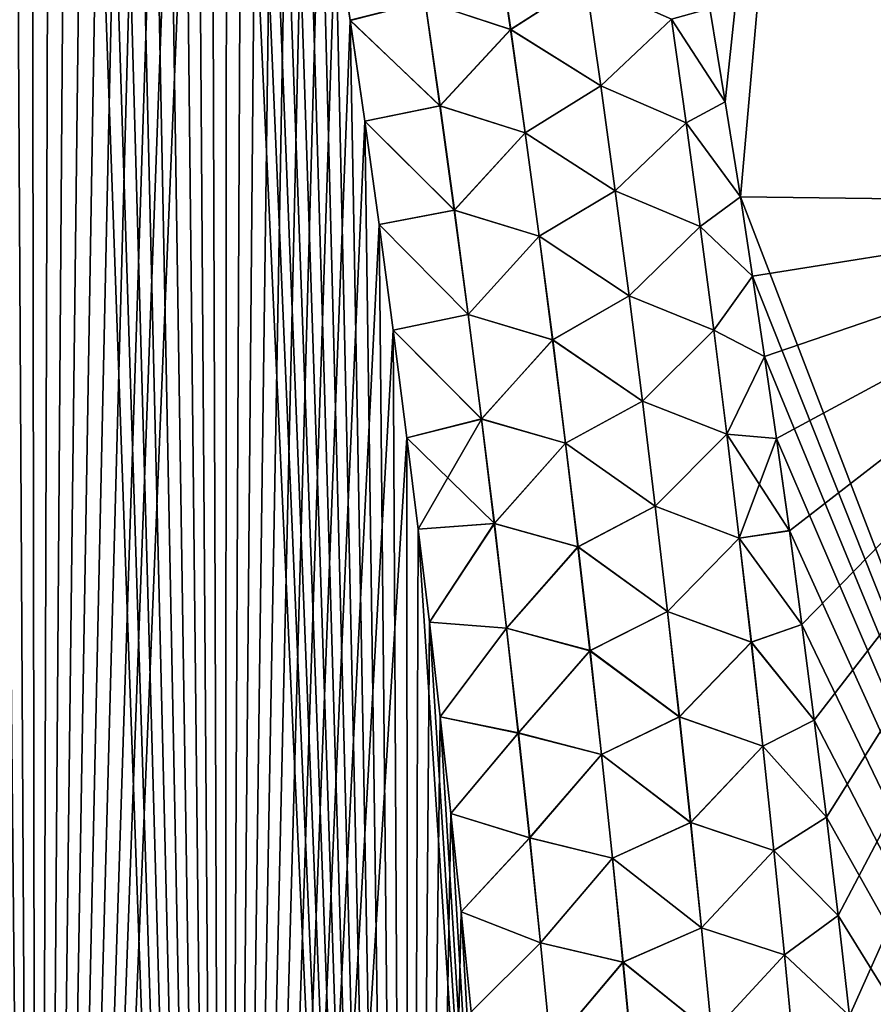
# Model space of a CAD drawing. Header units: metres. Extents: x -109 to 109, y -108 to 40.
# Tile 58 of 216: x -70.33 to -66.33, y -90.49 to -85.88. Entities that reach past the tile are written whole.
import ezdxf

# ---------------------------------------------------------------- set-up
doc = ezdxf.new("R2010")
doc.units = ezdxf.units.M
doc.layers.add('solid_K_24_42_18_000C86_XXX', color=7, linetype='CONTINUOUS')

msp = doc.modelspace()

# ---------------------------------------------------------------- linework, layer by layer
at = {"layer": 'solid_K_24_42_18_000C86_XXX'}
for points in [[(-71.126114, -102.054192, 21.027458), (-70.244606, -101.765976, 21.318579), (-71.057274, -75.645386, 20.126942)], [(-70.244606, -101.765976, 21.318579), (-70.920898, -76.070297, 20.185665), (-71.057274, -75.645386, 20.126942)], [(-70.244606, -101.765976, 21.318579), (-70.784721, -76.510559, 20.246061), (-70.920898, -76.070297, 20.185665)], [(-70.244606, -101.765976, 21.318579), (-70.682854, -76.851692, 20.292446), (-70.784721, -76.510559, 20.246061)], [(-70.244606, -101.765976, 21.318579), (-70.581291, -77.202789, 20.33975), (-70.682854, -76.851692, 20.292446)], [(-70.244606, -101.765976, 21.318579), (-70.479927, -77.563171, 20.387989), (-70.581291, -77.202789, 20.33975)], [(-70.244606, -101.765976, 21.318579), (-70.378815, -77.933083, 20.437153), (-70.479927, -77.563171, 20.387989)], [(-71.126221, -102.054222, -21.027426), (-70.378716, -77.933441, -20.437201), (-70.277985, -78.313576, -20.487265)], [(-70.244606, -101.765976, 21.318579), (-70.278076, -78.313217, 20.487217), (-70.378815, -77.933083, 20.437153)], [(-70.244682, -101.766006, -21.318554), (-71.126221, -102.054222, -21.027426), (-70.277985, -78.313576, -20.487265)], [(-70.244606, -101.765976, 21.318579), (-70.177834, -78.704277, 20.538158), (-70.278076, -78.313217, 20.487217)], [(-70.244682, -101.766006, -21.318554), (-70.277985, -78.313576, -20.487265), (-70.17775, -78.704636, -20.538206)], [(-70.244682, -101.766006, -21.318554), (-70.17775, -78.704636, -20.538206), (-70.077919, -79.106178, -20.590036)], [(-70.244606, -101.765976, 21.318579), (-69.370583, -101.428314, 21.657198), (-70.177834, -78.704277, 20.538158)], [(-69.370583, -101.428314, 21.657198), (-70.078011, -79.10582, 20.589993), (-70.177834, -78.704277, 20.538158)], [(-70.244682, -101.766006, -21.318554), (-70.077919, -79.106178, -20.590036), (-69.978477, -79.518021, -20.642759)], [(-69.370583, -101.428314, 21.657198), (-69.978561, -79.51767, 20.642714), (-70.078011, -79.10582, 20.589993)], [(-70.244682, -101.766006, -21.318554), (-69.978477, -79.518021, -20.642759), (-69.879593, -79.940971, -20.696327)], [(-69.370583, -101.428314, 21.657198), (-69.879669, -79.94062, 20.696283), (-69.978561, -79.51767, 20.642714)], [(-67.093384, -85.824608, 21.406473), (-67.021538, -86.261665, 21.453571), (-66.347496, -79.883408, 19.791019)], [(-67.02153, -86.261703, -21.453575), (-67.093369, -85.824692, -21.406481), (-66.347542, -79.883408, -19.791046)], [(-67.021538, -86.261665, 21.453571), (-66.950813, -86.7062, 21.500633), (-66.347496, -79.883408, 19.791019)], [(-66.950813, -86.7062, -21.500633), (-67.02153, -86.261703, -21.453575), (-66.347542, -79.883408, -19.791046)], [(-64.734818, -86.734787, -20.377903), (-66.950813, -86.7062, -21.500633), (-66.347542, -79.883408, -19.791046)], [(-66.950813, -86.7062, 21.500633), (-64.734818, -86.734787, 20.377903), (-66.347496, -79.883408, 19.791019)], [(-64.734818, -86.734787, -20.377903), (-66.347542, -79.883408, -19.791046), (-64.436668, -79.883408, -18.687798)], [(-64.734818, -86.734787, 20.377903), (-64.436569, -79.883408, 18.687735), (-66.347496, -79.883408, 19.791019)], [(-70.244682, -101.766006, -21.318554), (-69.879593, -79.940971, -20.696327), (-69.781418, -80.375832, -20.7507)], [(-69.370583, -101.428314, 21.657198), (-69.781494, -80.375488, 20.750656), (-69.879669, -79.94062, 20.696283)], [(-70.244682, -101.766006, -21.318554), (-69.781418, -80.375832, -20.7507), (-69.683968, -80.822662, -20.805866)], [(-69.370583, -101.428314, 21.657198), (-69.684044, -80.822319, 20.805824), (-69.781494, -80.375488, 20.750656)], [(-70.244682, -101.766006, -21.318554), (-69.683968, -80.822662, -20.805866), (-69.587074, -81.280701, -20.861858)], [(-69.370583, -101.428314, 21.657198), (-69.587143, -81.280365, 20.861816), (-69.684044, -80.822319, 20.805824)], [(-70.244682, -101.766006, -21.318554), (-69.587074, -81.280701, -20.861858), (-69.510101, -81.6558, -20.907204)], [(-69.370583, -101.428314, 21.657198), (-69.51017, -81.655464, 20.907162), (-69.587143, -81.280365, 20.861816)], [(-70.244682, -101.766006, -21.318554), (-69.510101, -81.6558, -20.907204), (-69.433739, -82.039124, -20.952995)], [(-69.370583, -101.428314, 21.657198), (-69.433807, -82.038788, 20.952955), (-69.51017, -81.655464, 20.907162)], [(-69.370621, -101.428329, -21.657183), (-70.244682, -101.766006, -21.318554), (-69.433739, -82.039124, -20.952995)], [(-69.370583, -101.428314, 21.657198), (-69.358162, -82.430809, 20.999157), (-69.433807, -82.038788, 20.952955)], [(-69.370621, -101.428329, -21.657183), (-69.433739, -82.039124, -20.952995), (-69.358101, -82.431137, -20.999195)], [(-69.370621, -101.428329, -21.657183), (-69.358101, -82.431137, -20.999195), (-69.283096, -82.831581, -21.045822)], [(-69.370583, -101.428314, 21.657198), (-68.506134, -101.038994, 22.044186), (-69.358162, -82.430809, 20.999157)], [(-68.506134, -101.038994, 22.044186), (-69.283157, -82.831253, 21.045784), (-69.358162, -82.430809, 20.999157)], [(-69.370621, -101.428329, -21.657183), (-69.283096, -82.831581, -21.045822), (-69.208603, -83.239914, -21.092905)], [(-68.506134, -101.038994, 22.044186), (-69.208656, -83.239594, 21.092869), (-69.283157, -82.831253, 21.045784)], [(-69.370621, -101.428329, -21.657183), (-69.208603, -83.239914, -21.092905), (-69.134766, -83.6567, -21.14039)], [(-68.506134, -101.038994, 22.044186), (-69.134819, -83.656387, 21.140356), (-69.208656, -83.239594, 21.092869)], [(-69.370621, -101.428329, -21.657183), (-69.134766, -83.6567, -21.14039), (-69.061752, -84.082497, -21.188219)], [(-68.506134, -101.038994, 22.044186), (-69.061798, -84.082191, 21.188185), (-69.134819, -83.656387, 21.140356)], [(-69.370621, -101.428329, -21.657183), (-69.061752, -84.082497, -21.188219), (-68.9897, -84.517868, -21.236328)], [(-68.506134, -101.038994, 22.044186), (-68.989754, -84.51757, 21.236294), (-69.061798, -84.082191, 21.188185)], [(-69.370621, -101.428329, -21.657183), (-68.9897, -84.517868, -21.236328), (-68.918663, -84.96299, -21.284693)], [(-68.506134, -101.038994, 22.044186), (-68.918716, -84.962692, 21.28466), (-68.989754, -84.51757, 21.236294)], [(-69.370621, -101.428329, -21.657183), (-68.918663, -84.96299, -21.284693), (-68.848335, -85.416878, -21.333406)], [(-68.506134, -101.038994, 22.044186), (-68.848381, -85.416588, 21.333376), (-68.918716, -84.962692, 21.28466)], [(-69.370621, -101.428329, -21.657183), (-68.848335, -85.416878, -21.333406), (-68.778877, -85.88002, -21.382404)], [(-68.506134, -101.038994, 22.044186), (-68.778915, -85.879738, 21.382374), (-68.848381, -85.416588, 21.333376)], [(-68.428688, -85.792145, 21.505484), (-68.848381, -85.416588, 21.333376), (-68.778915, -85.879738, 21.382374)], [(-68.428055, -85.792023, -21.505642), (-68.778877, -85.88002, -21.382404), (-68.848335, -85.416878, -21.333406)], [(-68.428688, -85.792145, 21.505484), (-68.027748, -85.923462, 21.582348), (-68.098351, -85.439941, 21.528427)], [(-68.097748, -85.439842, -21.528456), (-68.027122, -85.923363, -21.582382), (-68.428055, -85.792023, -21.505642)], [(-67.67495, -85.695953, 21.546209), (-68.098351, -85.439941, 21.528427), (-68.027748, -85.923462, 21.582348)], [(-67.674416, -85.695877, -21.546133), (-68.027122, -85.923363, -21.582382), (-68.097748, -85.439842, -21.528456)], [(-67.67495, -85.695953, 21.546209), (-68.027748, -85.923462, 21.582348), (-67.604836, -86.187378, 21.601976)], [(-67.604286, -86.187302, -21.601898), (-68.027122, -85.923363, -21.582382), (-67.674416, -85.695877, -21.546133)], [(-67.67495, -85.695953, 21.546209), (-67.604836, -86.187378, 21.601976), (-67.273766, -85.873825, 21.483591)], [(-67.604286, -86.187302, -21.601898), (-67.674416, -85.695877, -21.546133), (-67.273438, -85.873787, -21.483479)], [(-68.428688, -85.792145, 21.505484), (-68.778915, -85.879738, 21.382374), (-68.35878, -86.280388, 21.557716)], [(-68.428055, -85.792023, -21.505642), (-68.358124, -86.280266, -21.55788), (-68.778877, -85.88002, -21.382404)], [(-68.428688, -85.792145, 21.505484), (-68.35878, -86.280388, 21.557716), (-68.027748, -85.923462, 21.582348)], [(-68.027122, -85.923363, -21.582382), (-68.358124, -86.280266, -21.55788), (-68.428055, -85.792023, -21.505642)], [(-67.273766, -85.873825, 21.483591), (-67.021538, -86.261665, 21.453571), (-67.093384, -85.824608, 21.406473)], [(-67.273438, -85.873787, -21.483479), (-67.093369, -85.824692, -21.406481), (-67.02153, -86.261703, -21.453575)], [(-69.370621, -101.428329, -21.657183), (-68.778877, -85.88002, -21.382404), (-68.710487, -86.353065, -21.431593)], [(-68.506134, -101.038994, 22.044186), (-68.710526, -86.352791, 21.431564), (-68.778915, -85.879738, 21.382374)], [(-68.35878, -86.280388, 21.557716), (-68.778915, -85.879738, 21.382374), (-68.710526, -86.352791, 21.431564)], [(-68.358124, -86.280266, -21.55788), (-68.710487, -86.353065, -21.431593), (-68.778877, -85.88002, -21.382404)], [(-67.604836, -86.187378, 21.601976), (-67.205261, -86.359589, 21.539764), (-67.273766, -85.873825, 21.483591)], [(-67.604286, -86.187302, -21.601898), (-67.273438, -85.873787, -21.483479), (-67.20491, -86.35955, -21.539646)], [(-67.273766, -85.873825, 21.483591), (-67.205261, -86.359589, 21.539764), (-67.021538, -86.261665, 21.453571)], [(-67.20491, -86.35955, -21.539646), (-67.273438, -85.873787, -21.483479), (-67.02153, -86.261703, -21.453575)], [(-68.35878, -86.280388, 21.557716), (-67.959694, -86.40744, 21.635323), (-68.027748, -85.923462, 21.582348)], [(-68.027122, -85.923363, -21.582382), (-67.959053, -86.407341, -21.635359), (-68.358124, -86.280266, -21.55788)], [(-67.604836, -86.187378, 21.601976), (-68.027748, -85.923462, 21.582348), (-67.959694, -86.40744, 21.635323)], [(-67.604286, -86.187302, -21.601898), (-67.959053, -86.407341, -21.635359), (-68.027122, -85.923363, -21.582382)], [(-67.604836, -86.187378, 21.601976), (-67.959694, -86.40744, 21.635323), (-67.537331, -86.67923, 21.656702)], [(-67.536758, -86.679146, -21.656626), (-67.959053, -86.407341, -21.635359), (-67.604286, -86.187302, -21.601898)], [(-67.604836, -86.187378, 21.601976), (-67.537331, -86.67923, 21.656702), (-67.205261, -86.359589, 21.539764)], [(-67.536758, -86.679146, -21.656626), (-67.604286, -86.187302, -21.601898), (-67.20491, -86.35955, -21.539646)], [(-68.35878, -86.280388, 21.557716), (-68.710526, -86.352791, 21.431564), (-68.291428, -86.769127, 21.60903)], [(-68.358124, -86.280266, -21.55788), (-68.290764, -86.769005, -21.609201), (-68.710487, -86.353065, -21.431593)], [(-68.35878, -86.280388, 21.557716), (-68.291428, -86.769127, 21.60903), (-67.959694, -86.40744, 21.635323)], [(-67.959053, -86.407341, -21.635359), (-68.290764, -86.769005, -21.609201), (-68.358124, -86.280266, -21.55788)], [(-67.205261, -86.359589, 21.539764), (-66.950813, -86.7062, 21.500633), (-67.021538, -86.261665, 21.453571)], [(-67.20491, -86.35955, -21.539646), (-67.02153, -86.261703, -21.453575), (-66.950813, -86.7062, -21.500633)], [(-69.370621, -101.428329, -21.657183), (-68.710487, -86.353065, -21.431593), (-68.643379, -86.836678, -21.480886)], [(-68.506134, -101.038994, 22.044186), (-68.643417, -86.836403, 21.480858), (-68.710526, -86.352791, 21.431564)], [(-68.291428, -86.769127, 21.60903), (-68.710526, -86.352791, 21.431564), (-68.643417, -86.836403, 21.480858)], [(-68.290764, -86.769005, -21.609201), (-68.643379, -86.836678, -21.480886), (-68.710487, -86.353065, -21.431593)], [(-67.537331, -86.67923, 21.656702), (-67.13929, -86.845734, 21.59487), (-67.205261, -86.359589, 21.539764)], [(-67.536758, -86.679146, -21.656626), (-67.20491, -86.35955, -21.539646), (-67.138916, -86.845695, -21.594744)], [(-67.205261, -86.359589, 21.539764), (-67.13929, -86.845734, 21.59487), (-66.950813, -86.7062, 21.500633)], [(-67.138916, -86.845695, -21.594744), (-67.20491, -86.35955, -21.539646), (-66.950813, -86.7062, -21.500633)], [(-68.291428, -86.769127, 21.60903), (-67.894142, -86.891861, 21.687338), (-67.959694, -86.40744, 21.635323)], [(-67.959053, -86.407341, -21.635359), (-67.893478, -86.891769, -21.687378), (-68.290764, -86.769005, -21.609201)], [(-67.537331, -86.67923, 21.656702), (-67.959694, -86.40744, 21.635323), (-67.894142, -86.891861, 21.687338)], [(-67.536758, -86.679146, -21.656626), (-67.893478, -86.891769, -21.687378), (-67.959053, -86.407341, -21.635359)], [(-67.537331, -86.67923, 21.656702), (-67.894142, -86.891861, 21.687338), (-67.472366, -87.171486, 21.710379)], [(-67.471771, -87.17141, -21.710302), (-67.893478, -86.891769, -21.687378), (-67.536758, -86.679146, -21.656626)], [(-67.537331, -86.67923, 21.656702), (-67.472366, -87.171486, 21.710379), (-67.13929, -86.845734, 21.59487)], [(-67.471771, -87.17141, -21.710302), (-67.536758, -86.679146, -21.656626), (-67.138916, -86.845695, -21.594744)], [(-67.13929, -86.845734, 21.59487), (-66.893486, -87.078148, 21.539379), (-66.950813, -86.7062, 21.500633)], [(-67.138916, -86.845695, -21.594744), (-66.950813, -86.7062, -21.500633), (-66.893478, -87.078186, -21.539383)], [(-66.893478, -87.078186, -21.539383), (-66.950813, -86.7062, -21.500633), (-64.734818, -86.734787, -20.377903)], [(-64.283134, -93.64727, 21.160128), (-64.734818, -86.734787, 20.377903), (-66.950813, -86.7062, 21.500633)], [(-66.893486, -87.078148, 21.539379), (-64.283134, -93.64727, 21.160128), (-66.950813, -86.7062, 21.500633)], [(-66.837021, -87.455833, -21.578156), (-66.893478, -87.078186, -21.539383), (-64.734818, -86.734787, -20.377903)], [(-66.781487, -87.839417, -21.616964), (-66.837021, -87.455833, -21.578156), (-64.734818, -86.734787, -20.377903)], [(-66.721138, -88.27137, -21.659994), (-66.781487, -87.839417, -21.616964), (-64.734818, -86.734787, -20.377903)], [(-66.662071, -88.711296, -21.703094), (-66.721138, -88.27137, -21.659994), (-64.734818, -86.734787, -20.377903)], [(-66.604294, -89.158997, -21.746157), (-66.662071, -88.711296, -21.703094), (-64.734818, -86.734787, -20.377903)], [(-66.547745, -89.613556, -21.788937), (-66.604294, -89.158997, -21.746157), (-64.734818, -86.734787, -20.377903)], [(-66.492523, -90.075394, -21.831453), (-66.547745, -89.613556, -21.788937), (-64.734818, -86.734787, -20.377903)], [(-66.438728, -90.544952, -21.873737), (-66.492523, -90.075394, -21.831453), (-64.734818, -86.734787, -20.377903)], [(-66.393837, -90.953918, -21.909811), (-66.438728, -90.544952, -21.873737), (-64.734818, -86.734787, -20.377903)], [(-66.350136, -91.369179, -21.94574), (-66.393837, -90.953918, -21.909811), (-64.734818, -86.734787, -20.377903)], [(-66.307709, -91.791023, -21.981525), (-66.350136, -91.369179, -21.94574), (-64.734818, -86.734787, -20.377903)], [(-68.291428, -86.769127, 21.60903), (-68.643417, -86.836403, 21.480858), (-68.226601, -87.258339, 21.659414)], [(-68.290764, -86.769005, -21.609201), (-68.225922, -87.258217, -21.659594), (-68.643379, -86.836678, -21.480886)], [(-68.291428, -86.769127, 21.60903), (-68.226601, -87.258339, 21.659414), (-67.894142, -86.891861, 21.687338)], [(-67.893478, -86.891769, -21.687378), (-68.225922, -87.258217, -21.659594), (-68.290764, -86.769005, -21.609201)], [(-69.370621, -101.428329, -21.657183), (-68.643379, -86.836678, -21.480886), (-68.577728, -87.331413, -21.530197)], [(-68.506134, -101.038994, 22.044186), (-68.577759, -87.331154, 21.53017), (-68.643417, -86.836403, 21.480858)], [(-68.226601, -87.258339, 21.659414), (-68.643417, -86.836403, 21.480858), (-68.577759, -87.331154, 21.53017)], [(-68.225922, -87.258217, -21.659594), (-68.577728, -87.331413, -21.530197), (-68.643379, -86.836678, -21.480886)], [(-67.472366, -87.171486, 21.710379), (-67.075806, -87.332253, 21.648897), (-67.13929, -86.845734, 21.59487)], [(-67.471771, -87.17141, -21.710302), (-67.138916, -86.845695, -21.594744), (-67.075401, -87.332207, -21.648766)], [(-67.13929, -86.845734, 21.59487), (-67.075806, -87.332253, 21.648897), (-66.893486, -87.078148, 21.539379)], [(-67.075401, -87.332207, -21.648766), (-67.138916, -86.845695, -21.594744), (-66.893478, -87.078186, -21.539383)], [(-68.226601, -87.258339, 21.659414), (-67.831032, -87.376709, 21.738382), (-67.894142, -86.891861, 21.687338)], [(-67.893478, -86.891769, -21.687378), (-67.83036, -87.376617, -21.738428), (-68.225922, -87.258217, -21.659594)], [(-67.472366, -87.171486, 21.710379), (-67.894142, -86.891861, 21.687338), (-67.831032, -87.376709, 21.738382)], [(-67.471771, -87.17141, -21.710302), (-67.83036, -87.376617, -21.738428), (-67.893478, -86.891769, -21.687378)], [(-67.075806, -87.332253, 21.648897), (-66.837029, -87.455757, 21.578148), (-66.893486, -87.078148, 21.539379)], [(-67.075401, -87.332207, -21.648766), (-66.893478, -87.078186, -21.539383), (-66.837021, -87.455833, -21.578156)], [(-66.893486, -87.078148, 21.539379), (-66.837029, -87.455757, 21.578148), (-64.283134, -93.64727, 21.160128)], [(-67.472366, -87.171486, 21.710379), (-67.831032, -87.376709, 21.738382), (-67.409904, -87.664146, 21.762997)], [(-67.409286, -87.66407, -21.76292), (-67.83036, -87.376617, -21.738428), (-67.471771, -87.17141, -21.710302)], [(-67.472366, -87.171486, 21.710379), (-67.409904, -87.664146, 21.762997), (-67.075806, -87.332253, 21.648897)], [(-67.409286, -87.66407, -21.76292), (-67.471771, -87.17141, -21.710302), (-67.075401, -87.332207, -21.648766)], [(-68.226601, -87.258339, 21.659414), (-68.577759, -87.331154, 21.53017), (-68.164253, -87.748001, 21.708858)], [(-68.225922, -87.258217, -21.659594), (-68.163551, -87.747887, -21.709045), (-68.577728, -87.331413, -21.530197)], [(-68.226601, -87.258339, 21.659414), (-68.164253, -87.748001, 21.708858), (-67.831032, -87.376709, 21.738382)], [(-67.83036, -87.376617, -21.738428), (-68.163551, -87.747887, -21.709045), (-68.225922, -87.258217, -21.659594)], [(-69.370621, -101.428329, -21.657183), (-68.577728, -87.331413, -21.530197), (-68.513138, -87.836189, -21.579662)], [(-68.506134, -101.038994, 22.044186), (-68.513168, -87.835938, 21.579638), (-68.577759, -87.331154, 21.53017)], [(-68.164253, -87.748001, 21.708858), (-68.577759, -87.331154, 21.53017), (-68.513168, -87.835938, 21.579638)], [(-68.163551, -87.747887, -21.709045), (-68.513138, -87.836189, -21.579662), (-68.577728, -87.331413, -21.530197)], [(-67.409904, -87.664146, 21.762997), (-67.014748, -87.819122, 21.701838), (-67.075806, -87.332253, 21.648897)], [(-67.409286, -87.66407, -21.76292), (-67.075401, -87.332207, -21.648766), (-67.01432, -87.819084, -21.7017)], [(-67.075806, -87.332253, 21.648897), (-67.014748, -87.819122, 21.701838), (-66.837029, -87.455757, 21.578148)], [(-67.01432, -87.819084, -21.7017), (-67.075401, -87.332207, -21.648766), (-66.837021, -87.455833, -21.578156)], [(-68.164253, -87.748001, 21.708858), (-67.770332, -87.861969, 21.78845), (-67.831032, -87.376709, 21.738382)], [(-67.83036, -87.376617, -21.738428), (-67.769646, -87.86187, -21.788498), (-68.163551, -87.747887, -21.709045)], [(-67.409904, -87.664146, 21.762997), (-67.831032, -87.376709, 21.738382), (-67.770332, -87.861969, 21.78845)], [(-67.409286, -87.66407, -21.76292), (-67.769646, -87.86187, -21.788498), (-67.83036, -87.376617, -21.738428)], [(-67.014748, -87.819122, 21.701838), (-66.781502, -87.83931, 21.616955), (-66.837029, -87.455757, 21.578148)], [(-67.01432, -87.819084, -21.7017), (-66.837021, -87.455833, -21.578156), (-66.781487, -87.839417, -21.616964)], [(-66.837029, -87.455757, 21.578148), (-66.781502, -87.83931, 21.616955), (-64.283134, -93.64727, 21.160128)], [(-67.409904, -87.664146, 21.762997), (-67.770332, -87.861969, 21.78845), (-67.349892, -88.157188, 21.814547)], [(-67.349258, -88.157112, -21.81447), (-67.769646, -87.86187, -21.788498), (-67.409286, -87.66407, -21.76292)], [(-67.409904, -87.664146, 21.762997), (-67.349892, -88.157188, 21.814547), (-67.014748, -87.819122, 21.701838)], [(-67.349258, -88.157112, -21.81447), (-67.409286, -87.66407, -21.76292), (-67.01432, -87.819084, -21.7017)], [(-68.164253, -87.748001, 21.708858), (-68.513168, -87.835938, 21.579638), (-68.460182, -88.264313, 21.620958)], [(-68.163551, -87.747887, -21.709045), (-68.103615, -88.237984, -21.757545), (-68.513138, -87.836189, -21.579662)], [(-68.164253, -87.748001, 21.708858), (-68.460182, -88.264313, 21.620958), (-68.104332, -88.238098, 21.757351)], [(-68.164253, -87.748001, 21.708858), (-68.104332, -88.238098, 21.757351), (-67.770332, -87.861969, 21.78845)], [(-67.769646, -87.86187, -21.788498), (-68.103615, -88.237984, -21.757545), (-68.163551, -87.747887, -21.709045)], [(-68.506149, -101.039001, -22.04418), (-69.370621, -101.428329, -21.657183), (-68.513138, -87.836189, -21.579662)], [(-68.506134, -101.038994, 22.044186), (-68.460182, -88.264313, 21.620958), (-68.513168, -87.835938, 21.579638)], [(-68.506149, -101.039001, -22.04418), (-68.513138, -87.836189, -21.579662), (-68.460152, -88.264557, -21.620981)], [(-68.103615, -88.237984, -21.757545), (-68.460152, -88.264557, -21.620981), (-68.513138, -87.836189, -21.579662)], [(-67.349892, -88.157188, 21.814547), (-66.956085, -88.306343, 21.753685), (-67.014748, -87.819122, 21.701838)], [(-67.349258, -88.157112, -21.81447), (-67.01432, -87.819084, -21.7017), (-66.955627, -88.306297, -21.75354)], [(-67.014748, -87.819122, 21.701838), (-66.956085, -88.306343, 21.753685), (-66.781502, -87.83931, 21.616955)], [(-67.01432, -87.819084, -21.7017), (-66.781487, -87.839417, -21.616964), (-66.721138, -88.27137, -21.659994)], [(-66.955627, -88.306297, -21.75354), (-67.01432, -87.819084, -21.7017), (-66.721138, -88.27137, -21.659994)], [(-66.956085, -88.306343, 21.753685), (-66.721153, -88.271263, 21.659983), (-66.781502, -87.83931, 21.616955)], [(-66.781502, -87.83931, 21.616955), (-66.721153, -88.271263, 21.659983), (-64.283134, -93.64727, 21.160128)], [(-68.104332, -88.238098, 21.757351), (-67.711998, -88.34761, 21.837528), (-67.770332, -87.861969, 21.78845)], [(-67.769646, -87.86187, -21.788498), (-67.711288, -88.347519, -21.83758), (-68.103615, -88.237984, -21.757545)], [(-67.349892, -88.157188, 21.814547), (-67.770332, -87.861969, 21.78845), (-67.711998, -88.34761, 21.837528)], [(-67.349258, -88.157112, -21.81447), (-67.711288, -88.347519, -21.83758), (-67.769646, -87.86187, -21.788498)], [(-67.349892, -88.157188, 21.814547), (-67.711998, -88.34761, 21.837528), (-67.29229, -88.650589, 21.865017)], [(-67.291634, -88.650513, -21.864941), (-67.711288, -88.347519, -21.83758), (-67.349258, -88.157112, -21.81447)], [(-67.349892, -88.157188, 21.814547), (-67.29229, -88.650589, 21.865017), (-66.956085, -88.306343, 21.753685)], [(-67.291634, -88.650513, -21.864941), (-67.349258, -88.157112, -21.81447), (-66.955627, -88.306297, -21.75354)], [(-68.506149, -101.039001, -22.04418), (-68.460152, -88.264557, -21.620981), (-68.408096, -88.700424, -21.66231)], [(-68.506134, -101.038994, 22.044186), (-67.653954, -100.596848, 22.480244), (-68.460182, -88.264313, 21.620958)], [(-68.104332, -88.238098, 21.757351), (-68.460182, -88.264313, 21.620958), (-68.408127, -88.700188, 21.662287)], [(-67.653954, -100.596848, 22.480244), (-68.408127, -88.700188, 21.662287), (-68.460182, -88.264313, 21.620958)], [(-68.103615, -88.237984, -21.757545), (-68.408096, -88.700424, -21.66231), (-68.460152, -88.264557, -21.620981)], [(-68.104332, -88.238098, 21.757351), (-68.408127, -88.700188, 21.662287), (-68.046799, -88.728607, 21.80488)], [(-68.103615, -88.237984, -21.757545), (-68.046066, -88.728493, -21.80508), (-68.408096, -88.700424, -21.66231)], [(-68.104332, -88.238098, 21.757351), (-68.046799, -88.728607, 21.80488), (-67.711998, -88.34761, 21.837528)], [(-67.711288, -88.347519, -21.83758), (-68.046066, -88.728493, -21.80508), (-68.103615, -88.237984, -21.757545)], [(-67.29229, -88.650589, 21.865017), (-66.899757, -88.793884, 21.80443), (-66.956085, -88.306343, 21.753685)], [(-67.291634, -88.650513, -21.864941), (-66.955627, -88.306297, -21.75354), (-66.899277, -88.793839, -21.804279)], [(-66.956085, -88.306343, 21.753685), (-66.662086, -88.711197, 21.703083), (-66.721153, -88.271263, 21.659983)], [(-66.956085, -88.306343, 21.753685), (-66.899757, -88.793884, 21.80443), (-66.662086, -88.711197, 21.703083)], [(-66.955627, -88.306297, -21.75354), (-66.721138, -88.27137, -21.659994), (-66.662071, -88.711296, -21.703094)], [(-66.899277, -88.793839, -21.804279), (-66.955627, -88.306297, -21.75354), (-66.662071, -88.711296, -21.703094)], [(-66.721153, -88.271263, 21.659983), (-66.662086, -88.711197, 21.703083), (-64.283134, -93.64727, 21.160128)], [(-68.046799, -88.728607, 21.80488), (-67.655983, -88.833626, 21.885607), (-67.711998, -88.34761, 21.837528)], [(-67.711288, -88.347519, -21.83758), (-67.655251, -88.833534, -21.885664), (-68.046066, -88.728493, -21.80508)], [(-67.29229, -88.650589, 21.865017), (-67.711998, -88.34761, 21.837528), (-67.655983, -88.833626, 21.885607)], [(-67.291634, -88.650513, -21.864941), (-67.655251, -88.833534, -21.885664), (-67.711288, -88.347519, -21.83758)], [(-67.29229, -88.650589, 21.865017), (-67.655983, -88.833626, 21.885607), (-67.237045, -89.144341, 21.9144)], [(-67.236366, -89.144264, -21.914326), (-67.655251, -88.833534, -21.885664), (-67.291634, -88.650513, -21.864941)], [(-67.29229, -88.650589, 21.865017), (-67.237045, -89.144341, 21.9144), (-66.899757, -88.793884, 21.80443)], [(-67.236366, -89.144264, -21.914326), (-67.291634, -88.650513, -21.864941), (-66.899277, -88.793839, -21.804279)], [(-68.506149, -101.039001, -22.04418), (-68.408096, -88.700424, -21.66231), (-68.35714, -89.144241, -21.703569)], [(-67.653954, -100.596848, 22.480244), (-68.35717, -89.144005, 21.703548), (-68.408127, -88.700188, 21.662287)], [(-68.046799, -88.728607, 21.80488), (-68.408127, -88.700188, 21.662287), (-68.35717, -89.144005, 21.703548)], [(-68.046066, -88.728493, -21.80508), (-68.35714, -89.144241, -21.703569), (-68.408096, -88.700424, -21.66231)], [(-66.899757, -88.793884, 21.80443), (-66.604301, -89.15889, 21.746147), (-66.662086, -88.711197, 21.703083)], [(-66.899277, -88.793839, -21.804279), (-66.662071, -88.711296, -21.703094), (-66.604294, -89.158997, -21.746157)], [(-66.662086, -88.711197, 21.703083), (-66.604301, -89.15889, 21.746147), (-64.283134, -93.64727, 21.160128)], [(-68.046799, -88.728607, 21.80488), (-68.35717, -89.144005, 21.703548), (-67.991608, -89.219513, 21.851433)], [(-68.046066, -88.728493, -21.80508), (-67.99086, -89.219398, -21.851643), (-68.35714, -89.144241, -21.703569)], [(-68.046799, -88.728607, 21.80488), (-67.991608, -89.219513, 21.851433), (-67.655983, -88.833626, 21.885607)], [(-67.655251, -88.833534, -21.885664), (-67.99086, -89.219398, -21.851643), (-68.046066, -88.728493, -21.80508)], [(-67.237045, -89.144341, 21.9144), (-66.845726, -89.281746, 21.854063), (-66.899757, -88.793884, 21.80443)], [(-67.236366, -89.144264, -21.914326), (-66.899277, -88.793839, -21.804279), (-66.845222, -89.2817, -21.853905)], [(-66.899757, -88.793884, 21.80443), (-66.845726, -89.281746, 21.854063), (-66.604301, -89.15889, 21.746147)], [(-66.845222, -89.2817, -21.853905), (-66.899277, -88.793839, -21.804279), (-66.604294, -89.158997, -21.746157)], [(-67.991608, -89.219513, 21.851433), (-67.602234, -89.32, 21.932676), (-67.655983, -88.833626, 21.885607)], [(-67.655251, -88.833534, -21.885664), (-67.601494, -89.319908, -21.932737), (-67.99086, -89.219398, -21.851643)], [(-67.237045, -89.144341, 21.9144), (-67.655983, -88.833626, 21.885607), (-67.602234, -89.32, 21.932676)], [(-67.236366, -89.144264, -21.914326), (-67.601494, -89.319908, -21.932737), (-67.655251, -88.833534, -21.885664)], [(-68.506149, -101.039001, -22.04418), (-68.35714, -89.144241, -21.703569), (-68.307449, -89.596458, -21.74468)], [(-67.653954, -100.596848, 22.480244), (-68.307472, -89.596237, 21.744661), (-68.35717, -89.144005, 21.703548)], [(-67.991608, -89.219513, 21.851433), (-68.35717, -89.144005, 21.703548), (-68.307472, -89.596237, 21.744661)], [(-67.99086, -89.219398, -21.851643), (-68.307449, -89.596458, -21.74468), (-68.35714, -89.144241, -21.703569)], [(-67.237045, -89.144341, 21.9144), (-67.602234, -89.32, 21.932676), (-67.184113, -89.638428, 21.962688)], [(-67.183418, -89.638351, -21.962612), (-67.601494, -89.319908, -21.932737), (-67.236366, -89.144264, -21.914326)], [(-67.237045, -89.144341, 21.9144), (-67.184113, -89.638428, 21.962688), (-66.845726, -89.281746, 21.854063)], [(-67.183418, -89.638351, -21.962612), (-67.236366, -89.144264, -21.914326), (-66.845222, -89.2817, -21.853905)], [(-66.845726, -89.281746, 21.854063), (-66.54776, -89.613457, 21.788927), (-66.604301, -89.15889, 21.746147)], [(-66.845222, -89.2817, -21.853905), (-66.604294, -89.158997, -21.746157), (-66.547745, -89.613556, -21.788937)], [(-66.604301, -89.15889, 21.746147), (-66.54776, -89.613457, 21.788927), (-64.283134, -93.64727, 21.160128)], [(-67.991608, -89.219513, 21.851433), (-68.307472, -89.596237, 21.744661), (-67.938713, -89.710793, 21.897003)], [(-67.99086, -89.219398, -21.851643), (-67.937958, -89.710678, -21.897217), (-68.307449, -89.596458, -21.74468)], [(-67.991608, -89.219513, 21.851433), (-67.938713, -89.710793, 21.897003), (-67.602234, -89.32, 21.932676)], [(-67.601494, -89.319908, -21.932737), (-67.937958, -89.710678, -21.897217), (-67.99086, -89.219398, -21.851643)], [(-67.938713, -89.710793, 21.897003), (-67.550728, -89.806709, 21.978727), (-67.602234, -89.32, 21.932676)], [(-67.601494, -89.319908, -21.932737), (-67.549965, -89.806618, -21.978792), (-67.937958, -89.710678, -21.897217)], [(-67.184113, -89.638428, 21.962688), (-67.602234, -89.32, 21.932676), (-67.550728, -89.806709, 21.978727)], [(-67.183418, -89.638351, -21.962612), (-67.549965, -89.806618, -21.978792), (-67.601494, -89.319908, -21.932737)], [(-67.184113, -89.638428, 21.962688), (-66.793961, -89.769905, 21.902576), (-66.845726, -89.281746, 21.854063)], [(-67.183418, -89.638351, -21.962612), (-66.845222, -89.2817, -21.853905), (-66.793427, -89.769859, -21.902414)], [(-66.845726, -89.281746, 21.854063), (-66.793961, -89.769905, 21.902576), (-66.54776, -89.613457, 21.788927)], [(-66.793427, -89.769859, -21.902414), (-66.845222, -89.2817, -21.853905), (-66.547745, -89.613556, -21.788937)], [(-68.506149, -101.039001, -22.04418), (-68.307449, -89.596458, -21.74468), (-68.259171, -90.057518, -21.785568)], [(-67.653954, -100.596848, 22.480244), (-68.259186, -90.057297, 21.785549), (-68.307472, -89.596237, 21.744661)], [(-67.938713, -89.710793, 21.897003), (-68.307472, -89.596237, 21.744661), (-68.259186, -90.057297, 21.785549)], [(-67.937958, -89.710678, -21.897217), (-68.259171, -90.057518, -21.785568), (-68.307449, -89.596458, -21.74468)], [(-67.184113, -89.638428, 21.962688), (-67.550728, -89.806709, 21.978727), (-67.133469, -90.132828, 22.009871)], [(-67.132751, -90.132751, -22.009796), (-67.549965, -89.806618, -21.978792), (-67.183418, -89.638351, -21.962612)], [(-67.184113, -89.638428, 21.962688), (-67.133469, -90.132828, 22.009871), (-66.793961, -89.769905, 21.902576)], [(-67.132751, -90.132751, -22.009796), (-67.183418, -89.638351, -21.962612), (-66.793427, -89.769859, -21.902414)], [(-66.793961, -89.769905, 21.902576), (-66.492538, -90.075294, 21.831446), (-66.54776, -89.613457, 21.788927)], [(-66.793427, -89.769859, -21.902414), (-66.547745, -89.613556, -21.788937), (-66.492523, -90.075394, -21.831453)], [(-66.54776, -89.613457, 21.788927), (-66.492538, -90.075294, 21.831446), (-64.283134, -93.64727, 21.160128)], [(-67.938713, -89.710793, 21.897003), (-68.259186, -90.057297, 21.785549), (-67.888092, -90.202423, 21.941576)], [(-67.937958, -89.710678, -21.897217), (-67.887321, -90.202316, -21.941799), (-68.259171, -90.057518, -21.785568)], [(-67.938713, -89.710793, 21.897003), (-67.888092, -90.202423, 21.941576), (-67.550728, -89.806709, 21.978727)], [(-67.549965, -89.806618, -21.978792), (-67.887321, -90.202316, -21.941799), (-67.937958, -89.710678, -21.897217)], [(-67.133469, -90.132828, 22.009871), (-66.744415, -90.258354, 21.949966), (-66.793961, -89.769905, 21.902576)], [(-67.132751, -90.132751, -22.009796), (-66.793427, -89.769859, -21.902414), (-66.743858, -90.258308, -21.949797)], [(-66.793961, -89.769905, 21.902576), (-66.744415, -90.258354, 21.949966), (-66.492538, -90.075294, 21.831446)], [(-66.743858, -90.258308, -21.949797), (-66.793427, -89.769859, -21.902414), (-66.492523, -90.075394, -21.831453)], [(-67.888092, -90.202423, 21.941576), (-67.501434, -90.293747, 22.023754), (-67.550728, -89.806709, 21.978727)], [(-67.549965, -89.806618, -21.978792), (-67.500648, -90.293655, -22.023823), (-67.887321, -90.202316, -21.941799)], [(-67.133469, -90.132828, 22.009871), (-67.550728, -89.806709, 21.978727), (-67.501434, -90.293747, 22.023754)], [(-67.132751, -90.132751, -22.009796), (-67.500648, -90.293655, -22.023823), (-67.549965, -89.806618, -21.978792)], [(-68.506149, -101.039001, -22.04418), (-68.259171, -90.057518, -21.785568), (-68.211945, -90.52655, -21.826366)], [(-67.653954, -100.596848, 22.480244), (-68.211967, -90.526337, 21.826349), (-68.259186, -90.057297, 21.785549)], [(-67.888092, -90.202423, 21.941576), (-68.259186, -90.057297, 21.785549), (-68.211967, -90.526337, 21.826349)], [(-67.887321, -90.202316, -21.941799), (-68.211945, -90.52655, -21.826366), (-68.259171, -90.057518, -21.785568)], [(-66.744415, -90.258354, 21.949966), (-66.438744, -90.544861, 21.87373), (-66.492538, -90.075294, 21.831446)], [(-66.743858, -90.258308, -21.949797), (-66.492523, -90.075394, -21.831453), (-66.438728, -90.544952, -21.873737)], [(-66.492538, -90.075294, 21.831446), (-66.438744, -90.544861, 21.87373), (-64.283134, -93.64727, 21.160128)], [(-67.133469, -90.132828, 22.009871), (-67.501434, -90.293747, 22.023754), (-67.085075, -90.627541, 22.055943)], [(-67.084343, -90.627464, -22.055868), (-67.500648, -90.293655, -22.023823), (-67.132751, -90.132751, -22.009796)], [(-67.133469, -90.132828, 22.009871), (-67.085075, -90.627541, 22.055943), (-66.744415, -90.258354, 21.949966)], [(-67.084343, -90.627464, -22.055868), (-67.132751, -90.132751, -22.009796), (-66.743858, -90.258308, -21.949797)], [(-67.888092, -90.202423, 21.941576), (-68.211967, -90.526337, 21.826349), (-67.839706, -90.694397, 21.985147)], [(-67.887321, -90.202316, -21.941799), (-67.838921, -90.69429, -21.985378), (-68.211945, -90.52655, -21.826366)], [(-67.888092, -90.202423, 21.941576), (-67.839706, -90.694397, 21.985147), (-67.501434, -90.293747, 22.023754)], [(-67.500648, -90.293655, -22.023823), (-67.838921, -90.69429, -21.985378), (-67.887321, -90.202316, -21.941799)], [(-67.839706, -90.694397, 21.985147), (-67.454308, -90.78109, 22.067747), (-67.501434, -90.293747, 22.023754)], [(-67.500648, -90.293655, -22.023823), (-67.453514, -90.781006, -22.06782), (-67.838921, -90.69429, -21.985378)], [(-67.085075, -90.627541, 22.055943), (-67.501434, -90.293747, 22.023754), (-67.454308, -90.78109, 22.067747)], [(-67.084343, -90.627464, -22.055868), (-67.453514, -90.781006, -22.06782), (-67.500648, -90.293655, -22.023823)], [(-67.085075, -90.627541, 22.055943), (-66.697075, -90.747086, 21.996223), (-66.744415, -90.258354, 21.949966)], [(-67.084343, -90.627464, -22.055868), (-66.743858, -90.258308, -21.949797), (-66.696487, -90.74704, -21.996048)], [(-66.744415, -90.258354, 21.949966), (-66.697075, -90.747086, 21.996223), (-66.438744, -90.544861, 21.87373)], [(-66.696487, -90.74704, -21.996048), (-66.743858, -90.258308, -21.949797), (-66.438728, -90.544952, -21.873737)]]:
    msp.add_3dface(points, dxfattribs=at)

doc.saveas('drawing.dxf')
